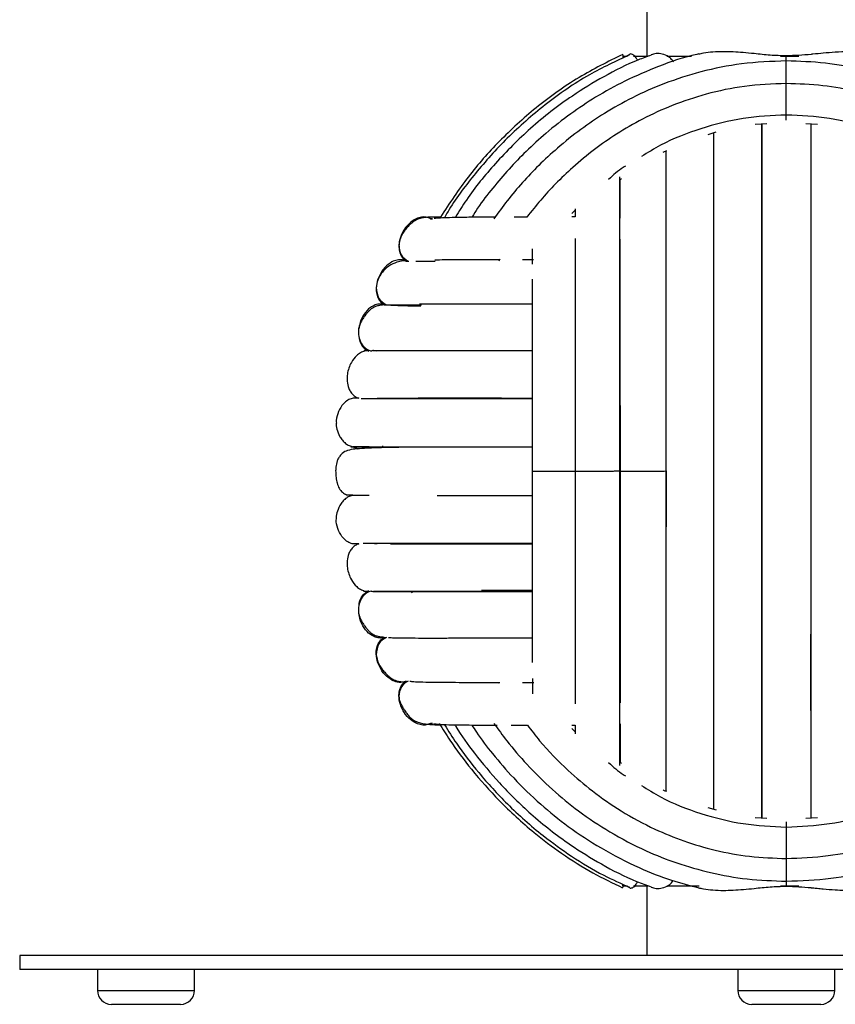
# Paper-space layout '_Frontal' of a CAD drawing. Header units: millimetres. Extents: x -233 to 167, y -56 to 638.
# Tile 1 of 7: x -143 to -26, y -56 to 86. Entities that reach past the tile are written whole.
import ezdxf

# ---------------------------------------------------------------- set-up
doc = ezdxf.new("R2010")
doc.units = ezdxf.units.MM

psp = doc.layouts.new('_Frontal')

# ---------------------------------------------------------------- linework, layer by layer
at = {"color": 7, "linetype": 'Continuous', "lineweight": 25}
for p, q in [((-53.46, 90.06), (-53.46, 80.44)), ((-55.96, 80.65), (-56.39, 80.44)), ((-33.46, 79.78), (-33.46, 80.54)), ((-56.9, 80.44), (-56.29, 80.44)), ((-55.38, 80.44), (-53.35, 80.44)), ((-50.58, 80.44), (-47.08, 80.44)), ((-34.31, 80.44), (-31.67, 80.44)), ((-37.93, 70.69), (-36.26, 70.79)), ((-30.68, 70.8), (-28.99, 70.7)), ((-44.68, 69.23), (-43.53, 69.59)), ((-51.13, 66.7), (-50.6, 66.93)), ((-57.41, 62.7), (-57.13, 62.92)), ((-63.78, 58.36), (-64.25, 57.87)), ((-84.25, 57.14), (-84.53, 57.14)), ((-84.53, 57.14), (-84.25, 57.14)), ((-63.78, 57.39), (-64.24, 57.39)), ((-88, 51.07), (-87.62, 51.07)), ((-74.56, 51.34), (-74.72, 51.06)), ((-91.14, 44.81), (-90.74, 44.81)), ((-94.01, 38.21), (-94.06, 38.16)), ((-93.98, 38.21), (-94.01, 38.21)), ((-93.61, 38.21), (-93.91, 38.21)), ((-94.8, 31.4), (-95.13, 31.4)), ((-93.3, 24.44), (-93.31, 24.22)), ((-91.41, 24.55), (-91.42, 24.37)), ((-95.96, 17.44), (-96.56, 17.55)), ((-95.13, 10.49), (-94.8, 10.49)), ((-94.8, 10.49), (-95.13, 10.49)), ((-94.06, 3.73), (-94.01, 3.68)), ((-93.91, 3.68), (-93.61, 3.68)), ((-87.27, 3.73), (-87.19, 3.47)), ((-91.14, -2.92), (-90.98, -2.92)), ((-74.74, -9.37), (-74.66, -9.51)), ((-71.33, -9.37), (-69.69, -9.37)), ((-84.53, -15.25), (-84.25, -15.25)), ((-84.25, -15.25), (-84.53, -15.25)), ((-64.24, -15.5), (-63.78, -15.5)), ((-63.78, -15.5), (-63.78, -16.75)), ((-64.25, -15.98), (-63.78, -16.48)), ((-57.13, -21), (-57.41, -20.8)), ((-43.5, -27.69), (-44.67, -27.36)), ((-36.25, -28.91), (-37.93, -28.81)), ((-29, -28.8), (-30.67, -28.9)), ((-33.46, -37.89), (-33.46, -38.65)), ((-56.96, -38.31), (-56.96, -38.56)), ((-56.9, -38.56), (-56.29, -38.56)), ((-56.4, -38.56), (-55.96, -38.77)), ((-55.38, -38.56), (-53.32, -38.56)), ((-53.46, -38.56), (-53.46, -48.56)), ((-50.58, -38.56), (-45.96, -38.56)), ((-34.31, -38.56), (-31.67, -38.56)), ((-143.46, -48.56), (-143.46, -50.56)), ((76.54, -48.56), (-143.46, -48.56)), ((76.54, -50.56), (-143.46, -50.56)), ((-132.31, -50.56), (-132.31, -53.56)), ((-118.38, -53.56), (-118.38, -50.56)), ((-40.43, -50.56), (-40.43, -53.56)), ((-26.5, -53.56), (-26.5, -50.56)), ((-132.31, -53.56), (-118.38, -53.56)), ((-40.43, -53.56), (-26.5, -53.56)), ((-120.38, -55.56), (-130.31, -55.56)), ((-28.5, -55.56), (-38.43, -55.56))]:
    psp.add_line(p, q, dxfattribs=at)
for centre, start, end in [((-130.31, -53.56), 180, 270), ((-120.38, -53.56), 270, 0), ((-38.43, -53.56), 180, 270), ((-28.5, -53.56), 270, 0)]:
    psp.add_arc(centre, 2, start, end, dxfattribs=at)
for points, knots in [([(-56.94, 80.7), (-59.06, 79.66), (-63.44, 77.5), (-69.35, 73.22), (-74.63, 68.41), (-79.28, 63.19), (-81.79, 59.34), (-83.08, 57.37)], [0, 0, 0, 0, 0.199312, 0.411904, 0.612757, 0.801872, 1, 1, 1, 1]), ([(-55.95, 80.64), (-57.9, 79.74), (-62.17, 77.76), (-68.03, 73.66), (-73.5, 68.89), (-78.04, 63.79), (-80.98, 59.95), (-82.27, 57.74), (-82.48, 57.38)], [0, 0, 0, 0, 0.179611, 0.393661, 0.59582, 0.786153, 0.964715, 1, 1, 1, 1]), ([(-52.84, 80.6), (-53.46, 80.38), (-55.81, 79.55), (-59.61, 77.6), (-64.86, 74.42), (-70.14, 70.31), (-75.18, 65.23), (-78.73, 60.92), (-80.42, 58.2), (-80.93, 57.38)], [0, 0, 0, 0, 0.053162, 0.201595, 0.344656, 0.549108, 0.741532, 0.921987, 1, 1, 1, 1]), ([(-46.01, 80.77), (-46.11, 80.75), (-48.09, 80.37), (-51.66, 79.08), (-56.52, 77.02), (-60.71, 74.69), (-64.49, 72.18), (-67.81, 69.57), (-70.74, 66.89), (-73.29, 64.27), (-75.59, 61.53), (-77.41, 59.28), (-78.27, 57.81), (-78.52, 57.39)], [0, 0, 0, 0, 0.007238, 0.147713, 0.276363, 0.39318, 0.498166, 0.608598, 0.702135, 0.788567, 0.875828, 0.963918, 1, 1, 1, 1]), ([(-56.96, 80.75), (-56.96, 80.73), (-56.95, 80.69), (-56.89, 80.35), (-56.86, 80.19)], [0, 0, 0, 0, 0.536928, 1, 1, 1, 1]), ([(-56.26, 80.44), (-56.24, 80.49), (-56.16, 80.65), (-56.05, 80.68), (-55.97, 80.69)], [0, 0, 0, 0, 0.285327, 1, 1, 1, 1]), ([(-54.81, 79.87), (-54.87, 79.99), (-55.07, 80.37), (-55.44, 80.69), (-55.78, 80.82), (-55.93, 80.72), (-55.97, 80.69)], [0, 0, 0, 0, 0.165005, 0.517355, 0.870204, 1, 1, 1, 1]), ([(-49.67, 79.65), (-49.75, 79.77), (-49.95, 80.07), (-50.5, 80.48), (-51.26, 80.79), (-52.12, 80.88), (-52.62, 80.73), (-52.86, 80.66)], [0, 0, 0, 0, 0.0960369, 0.2292792, 0.4956195, 0.7594478, 1, 1, 1, 1]), ([(-46.01, 80.77), (-45.79, 80.82), (-45.15, 80.99), (-43.97, 81.11), (-42.54, 81.17), (-41.08, 81.12), (-39.61, 81.02), (-37.85, 80.85), (-35.78, 80.61), (-34.24, 80.57), (-33.46, 80.54)], [0, 0, 0, 0, 0.060245, 0.176041, 0.302836, 0.41548, 0.527428, 0.650969, 0.825499, 1, 1, 1, 1]), ([(-33.46, 80.54), (-32.27, 80.59), (-31.06, 80.64), (-29.8, 80.77), (-29.22, 80.83), (-28.06, 80.95), (-27, 81.03), (-26.43, 81.08)], [0, 0, 0, 0, 0.499724, 0.504113, 0.536571, 0.749895, 1, 1, 1, 1]), ([(-26.43, 81.08), (-25.81, 81.11), (-24.6, 81.18), (-22.88, 81.11), (-21.66, 80.98), (-21.04, 80.8), (-20.92, 80.77)], [0, 0, 0, 0, 0.318954, 0.626944, 0.926881, 1, 1, 1, 1]), ([(-33.46, 79.78), (-35.61, 79.7), (-39.73, 79.54), (-45.59, 78.34), (-50.84, 76.66), (-55.44, 74.62), (-59.43, 72.38), (-63.02, 69.95), (-66.17, 67.43), (-68.95, 64.86), (-71.34, 62.33), (-73.5, 59.79), (-74.8, 58.01), (-75.42, 57.14)], [0, 0, 0, 0, 0.129588, 0.249865, 0.360791, 0.462345, 0.554548, 0.637427, 0.724588, 0.798413, 0.866574, 0.935384, 1, 1, 1, 1]), ([(8.48, 57.15), (7.87, 57.99), (6.4, 60.03), (3.63, 63.23), (0.21, 66.62), (-3.76, 69.87), (-8.22, 72.86), (-12.96, 75.34), (-17.82, 77.27), (-22.68, 78.65), (-27.94, 79.59), (-31.59, 79.72), (-33.46, 79.78)], [0, 0, 0, 0, 0.063073, 0.152222, 0.256166, 0.354163, 0.462496, 0.581246, 0.677161, 0.778928, 0.886552, 1, 1, 1, 1]), ([(-33.46, 76.53), (-33.46, 76.61), (-33.46, 76.96), (-33.46, 77.7), (-33.46, 78.6), (-33.46, 79.32), (-33.46, 79.75), (-33.46, 79.73), (-33.46, 79.72)], [0, 0, 0, 0, 0.0440221, 0.1836556, 0.4139843, 0.6424827, 0.870981, 1, 1, 1, 1]), ([(-33.46, 76.53), (-35.47, 76.45), (-39.34, 76.3), (-44.83, 75.13), (-49.73, 73.51), (-54.02, 71.55), (-57.73, 69.4), (-61.06, 67.07), (-63.97, 64.67), (-66.53, 62.21), (-68.73, 59.84), (-70.03, 58.2), (-70.68, 57.38)], [0, 0, 0, 0, 0.138846, 0.26771, 0.38652, 0.495277, 0.594001, 0.682718, 0.776024, 0.855068, 0.927929, 1, 1, 1, 1]), ([(3.68, 57.39), (3.11, 58.15), (1.34, 60.47), (-1.79, 63.64), (-5.72, 66.99), (-9.86, 69.86), (-14.27, 72.24), (-18.81, 74.1), (-23.35, 75.43), (-28.28, 76.35), (-31.71, 76.47), (-33.46, 76.53)], [0, 0, 0, 0, 0.0658, 0.202426, 0.307379, 0.423468, 0.550752, 0.653607, 0.762789, 0.878261, 1, 1, 1, 1]), ([(-33.46, 72.01), (-33.46, 72.2), (-33.46, 72.61), (-33.46, 73.34), (-33.46, 74.23), (-33.46, 75.18), (-33.46, 75.96), (-33.46, 76.46), (-33.46, 76.48), (-33.46, 76.48)], [0, 0, 0, 0, 0.088659, 0.189041, 0.302801, 0.49045, 0.676609, 0.862767, 1, 1, 1, 1]), ([(-33.46, 72.01), (-35.54, 71.92), (-39.7, 71.73), (-45.76, 70.17), (-50.66, 68.29), (-53.33, 66.62), (-54.23, 66.05)], [0, 0, 0, 0, 0.284444, 0.569125, 0.854174, 1, 1, 1, 1]), ([(-36.98, -28.87), (-36.98, -28.48), (-36.98, -27.32), (-36.98, -25.01), (-36.98, -21.95), (-36.98, -18.74), (-36.98, -15.46), (-36.98, -11.84), (-36.98, -7.55), (-36.98, -2.41), (-36.98, 2.83), (-36.98, 7.46), (-36.98, 11.34), (-36.98, 14.65), (-36.98, 18.34), (-36.98, 22.81), (-36.98, 28.25), (-36.98, 33.93), (-36.98, 39.63), (-36.98, 45.15), (-36.98, 50.83), (-36.98, 56.5), (-36.98, 61.98), (-36.98, 66.37), (-36.98, 69.27), (-36.98, 70.42), (-36.98, 70.75)], [0, 0, 0, 0, 0.021583, 0.064915, 0.103331, 0.146896, 0.18178, 0.213227, 0.260435, 0.307701, 0.353846, 0.396783, 0.423608, 0.44899, 0.476838, 0.512496, 0.555989, 0.607318, 0.650971, 0.699031, 0.751508, 0.808395, 0.869691, 0.935404, 0.981683, 1, 1, 1, 1]), ([(-36.97, 70.75), (-36.97, 70.69), (-36.97, 69.45), (-36.97, 66.02), (-36.97, 60.45), (-36.97, 54.26), (-36.96, 47.91), (-36.96, 41.59), (-36.96, 34.91), (-36.96, 27.99), (-36.96, 20.95), (-36.96, 13.9), (-36.96, 6.98), (-36.96, 0.29), (-36.96, -5.99), (-36.96, -10.84), (-36.96, -13.3), (-36.96, -14.03)], [0, 0, 0, 0, 0.004241, 0.091987, 0.179751, 0.26753, 0.3378, 0.408072, 0.478356, 0.548648, 0.618944, 0.68924, 0.759528, 0.829815, 0.900089, 0.970351, 1, 1, 1, 1]), ([(-36.96, 70.75), (-36.96, 70.74), (-36.96, 69.53), (-36.96, 66.14), (-36.96, 60.55), (-36.96, 54.33), (-36.96, 47.96), (-36.96, 41.62), (-36.96, 34.93), (-36.96, 28), (-36.96, 20.94), (-36.96, 13.89), (-36.96, 6.96), (-36.96, 0.27), (-36.96, -6.07), (-36.96, -12.44), (-36.96, -18.66), (-36.96, -24.25), (-36.96, -27.65), (-36.96, -28.86), (-36.96, -28.87)], [0, 0, 0, 0, 0.000485, 0.071821, 0.143155, 0.214489, 0.271566, 0.328642, 0.385722, 0.442798, 0.499873, 0.556949, 0.614021, 0.671098, 0.728177, 0.785258, 0.856589, 0.927922, 0.999259, 1, 1, 1, 1]), ([(-12.69, 66.05), (-13.6, 66.61), (-16.26, 68.29), (-21.17, 70.17), (-27.23, 71.73), (-31.39, 71.92), (-33.46, 72.01)], [0, 0, 0, 0, 0.1459532, 0.4309633, 0.7155908, 1, 1, 1, 1]), ([(-33.46, 71.28), (-33.46, 71.36), (-33.46, 71.53), (-33.46, 71.84), (-33.46, 72.01)], [0, 0, 0, 0, 0.4418572, 1, 1, 1, 1]), ([(-29.96, 70.76), (-29.96, 70.7), (-29.96, 69.45), (-29.96, 66.02), (-29.96, 60.45), (-29.96, 54.26), (-29.96, 47.91), (-29.96, 41.59), (-29.96, 34.91), (-29.96, 27.99), (-29.96, 20.95), (-29.96, 13.9), (-29.96, 6.98), (-29.96, 0.29), (-29.97, -5.98), (-29.97, -10.62), (-29.97, -12.88), (-29.97, -13.41)], [0, 0, 0, 0, 0.004585, 0.093026, 0.181486, 0.269961, 0.340787, 0.411616, 0.482458, 0.553307, 0.624159, 0.695012, 0.765857, 0.836701, 0.907532, 0.978351, 1, 1, 1, 1]), ([(-29.96, 70.76), (-29.96, 70.75), (-29.96, 69.54), (-29.96, 66.14), (-29.96, 60.55), (-29.96, 54.33), (-29.96, 47.96), (-29.96, 41.62), (-29.96, 34.93), (-29.96, 28), (-29.96, 20.94), (-29.96, 13.89), (-29.96, 6.96), (-29.96, 0.27), (-29.96, -6.07), (-29.96, -12.44), (-29.96, -18.66), (-29.96, -24.25), (-29.96, -27.64), (-29.96, -28.85), (-29.96, -28.86)], [0, 0, 0, 0, 0.000734, 0.07207, 0.143404, 0.214738, 0.271815, 0.328892, 0.385971, 0.443048, 0.500123, 0.557199, 0.614271, 0.671348, 0.728427, 0.785508, 0.85684, 0.928172, 0.999509, 1, 1, 1, 1]), ([(-29.94, 70.76), (-29.94, 70.37), (-29.94, 69.21), (-29.94, 66.9), (-29.94, 63.84), (-29.94, 60.63), (-29.94, 57.35), (-29.94, 53.73), (-29.94, 49.44), (-29.94, 44.31), (-29.95, 39.06), (-29.95, 34.43), (-29.95, 30.55), (-29.95, 27.25), (-29.95, 23.55), (-29.95, 19.08), (-29.95, 13.64), (-29.95, 7.96), (-29.95, 2.26), (-29.95, -3.25), (-29.95, -8.94), (-29.95, -14.61), (-29.95, -20.08), (-29.95, -24.48), (-29.95, -27.38), (-29.95, -28.53), (-29.95, -28.86)], [0, 0, 0, 0, 0.021554, 0.064882, 0.103297, 0.146864, 0.181748, 0.213193, 0.260404, 0.307674, 0.353814, 0.396751, 0.423578, 0.448961, 0.476809, 0.512466, 0.55596, 0.607286, 0.65094, 0.699004, 0.751475, 0.808363, 0.869659, 0.935372, 0.981654, 1, 1, 1, 1]), ([(-43.92, 69.47), (-43.92, 69.01), (-43.92, 67.47), (-43.92, 64.1), (-43.92, 59.42), (-43.92, 54.08), (-43.92, 48.19), (-43.91, 41.83), (-43.91, 35.09), (-43.91, 28.08), (-43.91, 20.95), (-43.91, 13.81), (-43.91, 6.81), (-43.91, 0.07), (-43.91, -6.3), (-43.91, -12.19), (-43.91, -17.53), (-43.91, -22.21), (-43.91, -25.58), (-43.91, -27.12), (-43.91, -27.58)], [0, 0, 0, 0, 0.024896, 0.084335, 0.143757, 0.203162, 0.262558, 0.321933, 0.381295, 0.440649, 0.499997, 0.559346, 0.618697, 0.678062, 0.737437, 0.796828, 0.856236, 0.915655, 0.975097, 1, 1, 1, 1]), ([(-43.9, 69.47), (-43.9, 69.23), (-43.9, 67.94), (-43.9, 64.98), (-43.9, 60.75), (-43.9, 56.26), (-43.9, 51.68), (-43.9, 47.11), (-43.9, 42.23), (-43.9, 37.16), (-43.9, 32.02), (-43.9, 26.6), (-43.9, 20.8), (-43.9, 14.57), (-43.9, 8.71), (-43.9, 3.2), (-43.9, -2.01), (-43.9, -6.17), (-43.9, -9.57), (-43.9, -12.49), (-43.89, -15.81), (-43.89, -19.44), (-43.89, -23.18), (-43.89, -25.99), (-43.89, -27.29), (-43.89, -27.58)], [0, 0, 0, 0, 0.013348, 0.071826, 0.126943, 0.178699, 0.227097, 0.272139, 0.313812, 0.364134, 0.408483, 0.447242, 0.501959, 0.554163, 0.603849, 0.651356, 0.698518, 0.745609, 0.770064, 0.800177, 0.83661, 0.879357, 0.928421, 0.983805, 1, 1, 1, 1]), ([(-50.73, 66.87), (-50.73, 66.41), (-50.73, 64.81), (-50.73, 61.46), (-50.73, 57.06), (-50.73, 52.46), (-50.73, 47.84), (-50.73, 42.87), (-50.73, 37.66), (-50.73, 32.36), (-50.73, 26.76), (-50.73, 20.75), (-50.73, 14.3), (-50.73, 8.25), (-50.73, 2.58), (-50.73, -2.75), (-50.73, -6.97), (-50.73, -10.39), (-50.73, -13.33), (-50.73, -16.64), (-50.73, -20.18), (-50.73, -23.07), (-50.73, -24.53), (-50.73, -24.99)], [0, 0, 0, 0, 0.025297, 0.086523, 0.144, 0.197734, 0.247724, 0.293969, 0.349796, 0.398974, 0.441958, 0.502659, 0.560552, 0.615647, 0.668323, 0.720608, 0.772797, 0.799939, 0.833373, 0.873803, 0.921227, 0.975645, 1, 1, 1, 1]), ([(-56.55, 64.66), (-56.66, 64.6), (-57.54, 64.09), (-58.29, 63.39), (-58.96, 62.78)], [0, 0, 0, 0, 0.115183, 1, 1, 1, 1]), ([(-57.41, 63.13), (-57.41, 62.77), (-57.41, 61.72), (-57.41, 59.67), (-57.41, 56.77), (-57.41, 53.11), (-57.41, 48.59), (-57.41, 43.11), (-57.41, 37.43), (-57.41, 31.83), (-57.41, 26.52), (-57.41, 22.84), (-57.41, 20.94)], [0, 0, 0, 0, 0.0383063, 0.1104542, 0.1963527, 0.2959898, 0.4093501, 0.5364267, 0.6771952, 0.7787093, 0.8863001, 1, 1, 1, 1]), ([(-57.33, 62.77), (-57.33, 61.53), (-57.33, 59.88), (-57.33, 57.75), (-57.33, 57.23)], [0, 0, 0, 0, 0.754978, 1, 1, 1, 1]), ([(-63.78, 58.55), (-63.78, 58.2), (-63.78, 57.83), (-63.78, 57.41), (-63.78, 57.39)], [0, 0, 0, 0, 0.949671, 1, 1, 1, 1]), ([(-84.53, 57.14), (-84.72, 57.23), (-85.13, 57.41), (-85.85, 57.39), (-86.75, 57.11), (-87.69, 56.42), (-88.49, 55.37), (-88.99, 54.15), (-89.1, 53), (-88.89, 52.08), (-88.53, 51.45), (-88.17, 51.19), (-88, 51.07)], [0, 0, 0, 0, 0.065517, 0.139697, 0.223764, 0.362433, 0.5, 0.637567, 0.776236, 0.860303, 0.934483, 1, 1, 1, 1]), ([(-83.08, 57.37), (-83.15, 57.37), (-83.57, 57.37), (-84.18, 57.36), (-84.88, 57.35), (-85.49, 57.31), (-86, 57.21), (-86.43, 57.04), (-86.68, 56.91), (-86.92, 56.75), (-87.17, 56.55), (-87.42, 56.34), (-87.73, 56.04), (-88.12, 55.6), (-88.53, 55.02), (-88.91, 54.27), (-88.99, 53.72), (-89.04, 53.42)], [0, 0, 0, 0, 0.033947, 0.188118, 0.33228, 0.46185, 0.54915, 0.582079, 0.59526, 0.607284, 0.633146, 0.650188, 0.670999, 0.724961, 0.79646, 0.888184, 1, 1, 1, 1]), ([(-75.16, 57.37), (-75.71, 57.37), (-77.25, 57.36), (-79.2, 57.34), (-81.1, 57.31), (-82.54, 57.26), (-83.57, 57.22), (-83.88, 57.18), (-84, 57.17)], [0, 0, 0, 0, 0.116572, 0.326991, 0.497686, 0.679222, 0.871495, 1, 1, 1, 1]), ([(-70.68, 57.38), (-70.96, 57.38), (-71.62, 57.38), (-72.2, 57.38), (-72.53, 57.38)], [0, 0, 0, 0, 0.421707, 1, 1, 1, 1]), ([(-63.78, 54.31), (-63.78, 53.33), (-63.78, 51.07), (-63.78, 46.97), (-63.78, 41.83), (-63.78, 36.49), (-63.78, 31.21), (-63.78, 26.21), (-63.78, 22.73), (-63.78, 20.94)], [0, 0, 0, 0, 0.109907, 0.253263, 0.41393, 0.59192, 0.720235, 0.85627, 1, 1, 1, 1]), ([(-57.33, 54.2), (-57.33, 54.05), (-57.33, 52.24), (-57.33, 48.14), (-57.33, 41.94), (-57.33, 35.21), (-57.32, 28.17), (-57.32, 23.35), (-57.32, 20.95)], [0, 0, 0, 0, 0.017333, 0.21351, 0.40989, 0.606472, 0.803193, 1, 1, 1, 1]), ([(-89.04, 53.42), (-89, 52.89), (-88.92, 51.85), (-88.1, 51.32), (-87.7, 51.07)], [0, 0, 0, 0, 0.514214, 1, 1, 1, 1]), ([(-69.91, 52.82), (-69.91, 52.6), (-69.91, 51.92), (-69.91, 51.14), (-69.91, 50.61)], [0, 0, 0, 0, 0.325814, 1, 1, 1, 1]), ([(-88, 51.07), (-88.2, 51.14), (-88.62, 51.3), (-89.34, 51.24), (-90.22, 50.91), (-91.12, 50.17), (-91.86, 49.08), (-92.29, 47.83), (-92.34, 46.67), (-92.08, 45.77), (-91.69, 45.16), (-91.31, 44.92), (-91.14, 44.81)], [0, 0, 0, 0, 0.065517, 0.139697, 0.223764, 0.362433, 0.5, 0.637567, 0.776236, 0.860303, 0.934483, 1, 1, 1, 1]), ([(-88.17, 51.12), (-88.26, 51.11), (-88.68, 51.08), (-89.36, 50.93), (-90.61, 50.37), (-91.56, 49.39), (-92.13, 48.34), (-92.24, 47.65), (-92.29, 47.29)], [0, 0, 0, 0, 0.054325, 0.248467, 0.465165, 0.714663, 0.851933, 1, 1, 1, 1]), ([(-86.63, 51.07), (-86.43, 51.07), (-85.84, 51.07), (-84.65, 51.07), (-83.86, 51.07)], [0, 0, 0, 0, 0.341245, 1, 1, 1, 1]), ([(-74.61, 51.26), (-75.42, 51.26), (-77.3, 51.25), (-79.95, 51.24), (-82.27, 51.23), (-83.44, 51.21), (-83.91, 51.2)], [0, 0, 0, 0, 0.2143454, 0.4929847, 0.8007798, 1, 1, 1, 1]), ([(-69.74, 51.26), (-69.93, 51.26), (-70.49, 51.26), (-70.97, 51.26), (-71.3, 51.26)], [0, 0, 0, 0, 0.33955, 1, 1, 1, 1]), ([(-69.91, 48.49), (-69.91, 47.39), (-69.91, 44.86), (-69.91, 40.29), (-69.91, 35.36), (-69.91, 30.47), (-69.91, 25.83), (-69.91, 22.6), (-69.91, 20.94)], [0, 0, 0, 0, 0.142415, 0.32696, 0.53136, 0.678737, 0.834942, 1, 1, 1, 1]), ([(-43.91, 48.94), (-43.91, 48.68), (-43.91, 46.46), (-43.91, 41.83), (-43.91, 35.12), (-43.91, 28.09), (-43.91, 23.33), (-43.91, 20.94)], [0, 0, 0, 0, 0.032874, 0.274542, 0.516313, 0.758131, 1, 1, 1, 1]), ([(-92.29, 47.29), (-92.24, 46.71), (-92.14, 45.59), (-91.26, 45.06), (-90.82, 44.81)], [0, 0, 0, 0, 0.514645, 1, 1, 1, 1]), ([(-91, 44.77), (-91.07, 44.77), (-91.4, 44.76), (-91.88, 44.69), (-92.43, 44.55), (-92.85, 44.33), (-93.08, 44.16), (-93.28, 43.99), (-93.49, 43.75), (-93.69, 43.51), (-93.92, 43.22), (-94.2, 42.84), (-94.48, 42.38), (-94.72, 41.88), (-94.79, 41.53), (-94.83, 41.34)], [0, 0, 0, 0, 0.052836, 0.255822, 0.395123, 0.447861, 0.468204, 0.485592, 0.517665, 0.53678, 0.560855, 0.627595, 0.721981, 0.845635, 1, 1, 1, 1]), ([(-91.14, 44.81), (-91.34, 44.85), (-91.77, 44.95), (-92.48, 44.79), (-93.31, 44.34), (-94.08, 43.48), (-94.64, 42.4), (-94.75, 41.65), (-94.79, 41.33)], [0, 0, 0, 0, 0.1088856, 0.2321698, 0.3718835, 0.6023443, 0.8309737, 1, 1, 1, 1]), ([(-91.14, 44.81), (-91.03, 44.81), (-90.83, 44.81), (-89.09, 44.8), (-87.39, 44.8), (-85.99, 44.8), (-85.8, 44.8)], [0, 0, 0, 0, 0.316096, 0.63228, 0.948624, 1, 1, 1, 1]), ([(-90.77, 44.8), (-90.38, 44.77), (-89.98, 44.75), (-89.19, 44.69), (-87.97, 44.66), (-86.53, 44.64), (-85.88, 44.63)], [0, 0, 0, 0, 0.352206, 0.364632, 0.714367, 1, 1, 1, 1]), ([(-69.91, 44.89), (-70.75, 44.89), (-73.1, 44.89), (-76.31, 44.9), (-79.66, 44.9), (-82.59, 44.9), (-84.82, 44.89), (-85.82, 44.88), (-86.09, 44.88)], [0, 0, 0, 0, 0.122862, 0.34285, 0.515333, 0.708278, 0.921513, 1, 1, 1, 1]), ([(-94.83, 41.34), (-94.84, 40.98), (-94.87, 40.25), (-94.51, 39.25), (-93.88, 38.49), (-93.31, 38.27), (-93.03, 38.16)], [0, 0, 0, 0, 0.263165, 0.520498, 0.765956, 1, 1, 1, 1]), ([(-94.75, 40.11), (-94.74, 39.97), (-94.71, 39.56), (-94.41, 38.99), (-93.95, 38.43), (-93.54, 38.25), (-93.35, 38.16)], [0, 0, 0, 0, 0.163078, 0.477503, 0.754953, 1, 1, 1, 1]), ([(-93.98, 38.16), (-94.18, 38.09), (-94.6, 37.94), (-95.28, 37.41), (-96.03, 36.42), (-96.44, 35.18), (-96.5, 33.99), (-96.39, 33.19), (-96.12, 32.5), (-95.79, 32.01), (-95.35, 31.6), (-94.98, 31.46), (-94.8, 31.4)], [0, 0, 0, 0, 0.076227, 0.154189, 0.301729, 0.512003, 0.602245, 0.723597, 0.792284, 0.862585, 0.932108, 1, 1, 1, 1]), ([(-93.35, 38.16), (-93.56, 38.21), (-93.78, 38.27), (-94, 38.21), (-94.01, 38.21)], [0, 0, 0, 0, 0.9289082, 1, 1, 1, 1]), ([(-92.2, 38.16), (-92.43, 38.19), (-92.88, 38.25), (-92.98, 38.19), (-93.03, 38.16)], [0, 0, 0, 0, 0.502586, 1, 1, 1, 1]), ([(-69.91, 38.21), (-70.97, 38.21), (-73.52, 38.21), (-76.91, 38.21), (-80.23, 38.21), (-83.2, 38.21), (-86.1, 38.21), (-88.8, 38.21), (-91.19, 38.21), (-92.25, 38.21), (-92.81, 38.2)], [0, 0, 0, 0, 0.095629, 0.228031, 0.329776, 0.442282, 0.56555, 0.699588, 0.844406, 1, 1, 1, 1]), ([(-91.27, 38.21), (-91.75, 38.21), (-92.34, 38.21), (-92.64, 38.21), (-92.69, 38.21)], [0, 0, 0, 0, 0.826524, 1, 1, 1, 1]), ([(-95.13, 31.4), (-95.34, 31.4), (-95.78, 31.41), (-96.44, 31.11), (-97.17, 30.5), (-97.74, 29.5), (-98.05, 28.52), (-98.03, 27.95), (-98.02, 27.82)], [0, 0, 0, 0, 0.120903, 0.257794, 0.412927, 0.668823, 0.922686, 1, 1, 1, 1]), ([(-94.46, 31.35), (-94.44, 31.35), (-94.41, 31.35), (-93.94, 31.35), (-93.87, 31.35)], [0, 0, 0, 0, 0.856185, 1, 1, 1, 1]), ([(-94.18, 31.36), (-94.01, 31.35), (-93.5, 31.31), (-92.7, 31.36), (-92.15, 31.4)], [0, 0, 0, 0, 0.327293, 1, 1, 1, 1]), ([(-93.36, 31.35), (-93.25, 31.35), (-93.1, 31.35), (-92.77, 31.35), (-92.67, 31.35)], [0, 0, 0, 0, 0.707361, 1, 1, 1, 1]), ([(-93.12, 31.35), (-92.64, 31.35), (-91.71, 31.35), (-89.67, 31.35), (-87.01, 31.35), (-83.66, 31.35), (-79.7, 31.35), (-75.86, 31.35), (-72.64, 31.35), (-70.65, 31.35), (-69.91, 31.35)], [0, 0, 0, 0, 0.137495, 0.26662, 0.387352, 0.552642, 0.699043, 0.826529, 0.935078, 1, 1, 1, 1]), ([(-92.18, 31.39), (-91.51, 31.39), (-89.96, 31.39), (-87.75, 31.39), (-86.09, 31.39), (-86, 31.39)], [0, 0, 0, 0, 0.418875, 0.968475, 1, 1, 1, 1]), ([(-69.91, 31.37), (-70.84, 31.37), (-72.9, 31.37), (-76.12, 31.38), (-79.46, 31.39), (-82.75, 31.39), (-85.04, 31.4), (-86.11, 31.4), (-86.28, 31.4)], [0, 0, 0, 0, 0.145141, 0.320252, 0.53017, 0.73164, 0.957118, 1, 1, 1, 1]), ([(-83.81, 31.4), (-83.07, 31.4), (-80.8, 31.4), (-76.09, 31.4), (-72.14, 31.4), (-69.91, 31.4), (-69.91, 31.4)], [0, 0, 0, 0, 0.1957, 0.597494, 0.999079, 1, 1, 1, 1]), ([(-98.06, 27.82), (-98.05, 27.56), (-98.03, 27.1), (-97.69, 26.13), (-97.19, 25.38), (-96.75, 24.92), (-96.29, 24.63), (-95.91, 24.49), (-95.73, 24.46), (-95.63, 24.44)], [0, 0, 0, 0, 0.357285, 0.636615, 0.749843, 0.846241, 0.927841, 0.964696, 1, 1, 1, 1]), ([(-69.91, 24.39), (-70.79, 24.39), (-73.86, 24.39), (-78.14, 24.39), (-82.86, 24.39), (-86.45, 24.37), (-89.47, 24.34), (-91.93, 24.29), (-93.92, 24.2), (-95.34, 24.12), (-96.29, 23.96), (-97, 23.66), (-97.46, 23.2), (-97.66, 22.9), (-97.79, 22.66), (-97.97, 22.21), (-98.11, 21.56), (-98.13, 20.89), (-98.11, 20.39), (-98.05, 19.82), (-97.91, 19.12), (-97.6, 18.39), (-97.14, 17.81), (-96.76, 17.64), (-96.56, 17.55)], [0, 0, 0, 0, 0.051393, 0.179736, 0.279441, 0.388253, 0.467561, 0.552367, 0.642774, 0.714254, 0.775656, 0.817933, 0.832583, 0.838592, 0.843945, 0.848898, 0.864249, 0.875805, 0.882251, 0.889708, 0.908469, 0.932998, 0.963474, 1, 1, 1, 1]), ([(-95.96, 24.44), (-95.75, 24.43), (-95.39, 24.4), (-95.09, 24.2), (-94.96, 24.12)], [0, 0, 0, 0, 0.581519, 1, 1, 1, 1]), ([(-93.3, 24.44), (-93.42, 24.44), (-94.5, 24.44), (-95.34, 24.44), (-95.56, 24.44), (-95.63, 24.44)], [0, 0, 0, 0, 0.081255, 0.726636, 1, 1, 1, 1]), ([(-95.53, 24.44), (-95.49, 24.44), (-95.29, 24.44), (-93.75, 24.44), (-91.34, 24.44), (-89.04, 24.44), (-88.09, 24.44)], [0, 0, 0, 0, 0.084482, 0.422687, 0.760872, 1, 1, 1, 1]), ([(-88.09, 24.44), (-87.73, 24.44), (-86.11, 24.44), (-82.31, 24.44), (-76.76, 24.44), (-72.54, 24.44), (-70.09, 24.44), (-69.91, 24.44)], [0, 0, 0, 0, 0.086761, 0.383114, 0.679387, 0.97562, 1, 1, 1, 1]), ([(-69.91, 20.94), (-69.91, 18.82), (-69.91, 14.78), (-69.91, 9.15), (-69.91, 4.3), (-69.91, 0.22), (-69.91, -3.13), (-69.91, -5.31), (-69.91, -6.34), (-69.91, -6.53)], [0, 0, 0, 0, 0.2116097, 0.403597, 0.5759442, 0.7286577, 0.8616864, 0.9749997, 1, 1, 1, 1]), ([(-69.88, 20.94), (-69.88, 20.94), (-69.9, 20.94), (-69.61, 20.94), (-68.95, 20.94), (-67.89, 20.94), (-66.67, 20.94), (-65.52, 20.94), (-64.6, 20.94), (-63.97, 20.94), (-63.71, 20.94), (-63.59, 20.94)], [0, 0, 0, 0, 0.041331, 0.135009, 0.289534, 0.44283, 0.596127, 0.750651, 0.84433, 0.926992, 1, 1, 1, 1]), ([(-63.78, 20.94), (-63.78, 18.66), (-63.78, 14.31), (-63.78, 8.24), (-63.78, 2.99), (-63.78, -1.43), (-63.78, -5.09), (-63.78, -8.03), (-63.78, -10.43), (-63.78, -11.81), (-63.78, -12.46)], [0, 0, 0, 0, 0.183381, 0.349774, 0.499164, 0.631527, 0.746868, 0.845151, 0.926354, 1, 1, 1, 1]), ([(-63.75, 20.94), (-63.75, 20.94), (-63.75, 20.94), (-63.41, 20.94), (-62.7, 20.94), (-61.6, 20.94), (-60.35, 20.94), (-59.19, 20.94), (-58.29, 20.95), (-57.68, 20.95), (-57.44, 20.95), (-57.32, 20.95)], [0, 0, 0, 0, 0.049375, 0.142267, 0.295495, 0.447506, 0.599516, 0.752744, 0.845636, 0.927605, 1, 1, 1, 1]), ([(-57.41, 20.94), (-57.41, 18.53), (-57.41, 13.91), (-57.41, 7.47), (-57.41, 1.9), (-57.41, -2.81), (-57.41, -6.7), (-57.41, -9.84), (-57.41, -12.42), (-57.41, -14.8), (-57.41, -17.29), (-57.41, -19.55), (-57.41, -20.83), (-57.41, -21.31)], [0, 0, 0, 0, 0.144822, 0.276217, 0.394187, 0.498747, 0.589848, 0.667501, 0.731703, 0.790968, 0.863254, 0.949146, 1, 1, 1, 1]), ([(-57.4, 20.94), (-57.37, 20.94), (-57.31, 20.94), (-56.84, 20.94), (-56, 20.94), (-54.81, 20.94), (-53.52, 20.94), (-52.36, 20.94), (-51.5, 20.94), (-50.95, 20.95), (-50.77, 20.95), (-50.68, 20.95)], [0, 0, 0, 0, 0.067416, 0.158545, 0.308865, 0.457991, 0.607116, 0.757436, 0.848565, 0.928978, 1, 1, 1, 1]), ([(-57.32, 20.95), (-57.32, 18.54), (-57.32, 13.72), (-57.32, 6.68), (-57.32, -0.05), (-57.32, -6.25), (-57.32, -10.35), (-57.32, -12.16), (-57.32, -12.31)], [0, 0, 0, 0, 0.196809, 0.393555, 0.590146, 0.786538, 0.982711, 1, 1, 1, 1]), ([(-50.68, 20.95), (-50.68, 20.94), (-50.68, 18.85), (-50.68, 16.75), (-50.68, 14.66)], [0, 0, 0, 0, 0.0000543, 1, 1, 1, 1]), ([(-50.68, 20.95), (-50.68, 18.63), (-50.68, 15.94), (-50.68, 13.32), (-50.68, 12.95)], [0, 0, 0, 0, 0.8582543, 1, 1, 1, 1]), ([(-95.63, 17.45), (-95.73, 17.43), (-95.91, 17.4), (-96.29, 17.26), (-96.75, 16.97), (-97.19, 16.51), (-97.69, 15.76), (-98.03, 14.79), (-98.05, 14.33), (-98.06, 14.07)], [0, 0, 0, 0, 0.035304, 0.072159, 0.153759, 0.250157, 0.363385, 0.642715, 1, 1, 1, 1]), ([(-96.56, 17.55), (-96.51, 17.54), (-96.45, 17.54), (-95.76, 17.53), (-95.64, 17.53)], [0, 0, 0, 0, 0.821921, 1, 1, 1, 1]), ([(-93.31, 17.44), (-93.42, 17.44), (-94.5, 17.44), (-95.34, 17.44), (-95.56, 17.44), (-95.63, 17.44)], [0, 0, 0, 0, 0.079965, 0.726252, 1, 1, 1, 1]), ([(-83.57, 17.44), (-83.14, 17.44), (-81.16, 17.44), (-76.76, 17.44), (-72.58, 17.44), (-70.11, 17.44), (-69.91, 17.44)], [0, 0, 0, 0, 0.1161643, 0.5388488, 0.9615276, 1, 1, 1, 1]), ([(-95.13, 10.49), (-95.34, 10.49), (-95.78, 10.48), (-96.44, 10.78), (-97.17, 11.39), (-97.74, 12.39), (-98.05, 13.37), (-98.03, 13.94), (-98.02, 14.07)], [0, 0, 0, 0, 0.120902, 0.257791, 0.412924, 0.668817, 0.922678, 1, 1, 1, 1]), ([(-94.8, 10.49), (-94.98, 10.43), (-95.35, 10.29), (-95.79, 9.88), (-96.12, 9.39), (-96.39, 8.7), (-96.5, 7.9), (-96.44, 6.71), (-96.03, 5.47), (-95.28, 4.47), (-94.6, 3.95), (-94.18, 3.8), (-93.98, 3.73)], [0, 0, 0, 0, 0.067892, 0.137415, 0.207716, 0.276403, 0.397755, 0.487997, 0.698271, 0.845811, 0.923773, 1, 1, 1, 1]), ([(-92.17, 10.49), (-92.71, 10.53), (-93.51, 10.58), (-94.01, 10.54), (-94.18, 10.53)], [0, 0, 0, 0, 0.670389, 1, 1, 1, 1]), ([(-93.87, 10.54), (-93.93, 10.54), (-94.08, 10.54), (-94.1, 10.54), (-94.11, 10.54)], [0, 0, 0, 0, 0.414327, 1, 1, 1, 1]), ([(-69.91, 10.54), (-70.54, 10.54), (-72.83, 10.54), (-76.42, 10.54), (-80.76, 10.54), (-84.75, 10.54), (-88.28, 10.54), (-91.24, 10.54), (-92.48, 10.54), (-93.12, 10.54)], [0, 0, 0, 0, 0.054333, 0.194346, 0.34141, 0.495507, 0.656639, 0.824809, 1, 1, 1, 1]), ([(-90.25, 10.49), (-89.54, 10.49), (-88.2, 10.5), (-85.86, 10.51), (-83.24, 10.51), (-80.27, 10.51), (-76.86, 10.51), (-73.44, 10.51), (-71.04, 10.51), (-69.91, 10.51)], [0, 0, 0, 0, 0.153024, 0.29308, 0.416974, 0.574285, 0.722156, 0.868243, 1, 1, 1, 1]), ([(-88.88, 10.49), (-88.03, 10.49), (-85.97, 10.49), (-81.65, 10.49), (-76.13, 10.49), (-72.14, 10.49), (-69.91, 10.49), (-69.91, 10.49)], [0, 0, 0, 0, 0.1887537, 0.4590753, 0.7292759, 0.9993361, 1, 1, 1, 1]), ([(-93.03, 3.73), (-93.31, 3.62), (-93.88, 3.4), (-94.51, 2.64), (-94.87, 1.64), (-94.84, 0.91), (-94.83, 0.55)], [0, 0, 0, 0, 0.2340445, 0.4795027, 0.7368354, 1, 1, 1, 1]), ([(-94.75, 1.78), (-94.74, 1.92), (-94.71, 2.33), (-94.41, 2.9), (-93.95, 3.46), (-93.54, 3.64), (-93.35, 3.73)], [0, 0, 0, 0, 0.163063, 0.477493, 0.754949, 1, 1, 1, 1]), ([(-93.35, 3.73), (-93.56, 3.68), (-93.78, 3.62), (-94, 3.68), (-94.01, 3.68)], [0, 0, 0, 0, 0.928907, 1, 1, 1, 1]), ([(-93.03, 3.73), (-92.98, 3.7), (-92.88, 3.64), (-92.43, 3.7), (-92.2, 3.73)], [0, 0, 0, 0, 0.497414, 1, 1, 1, 1]), ([(-92.81, 3.68), (-92.25, 3.68), (-91.19, 3.68), (-88.8, 3.68), (-86.1, 3.68), (-83.2, 3.68), (-80.23, 3.68), (-77.15, 3.68), (-74.04, 3.68), (-71.59, 3.68), (-70.22, 3.68), (-69.91, 3.68)], [0, 0, 0, 0, 0.155589, 0.300402, 0.434435, 0.557699, 0.670201, 0.771942, 0.879812, 0.972183, 1, 1, 1, 1]), ([(-92.69, 3.73), (-92.22, 3.73), (-91.26, 3.73), (-89, 3.73), (-86.98, 3.73), (-86.24, 3.73)], [0, 0, 0, 0, 0.375067, 0.772363, 1, 1, 1, 1]), ([(-92.69, 3.68), (-92.64, 3.68), (-92.32, 3.68), (-91.71, 3.68), (-91.21, 3.68)], [0, 0, 0, 0, 0.1659356, 1, 1, 1, 1]), ([(-86.24, 3.73), (-85.73, 3.73), (-84.03, 3.73), (-80.17, 3.73), (-75.24, 3.73), (-71.56, 3.73), (-69.91, 3.73)], [0, 0, 0, 0, 0.131736, 0.440235, 0.748541, 1, 1, 1, 1]), ([(-69.91, 3.82), (-70.32, 3.82), (-72.93, 3.82), (-75.41, 3.82), (-77.18, 3.82), (-77.22, 3.82)], [0, 0, 0, 0, 0.157253, 0.983258, 1, 1, 1, 1]), ([(-94.83, 0.55), (-94.79, 0.36), (-94.72, 0.01), (-94.48, -0.49), (-94.2, -0.95), (-93.92, -1.33), (-93.69, -1.62), (-93.49, -1.86), (-93.28, -2.1), (-93.08, -2.27), (-92.85, -2.44), (-92.48, -2.64), (-92, -2.78), (-91.61, -2.84), (-91.36, -2.86), (-91.31, -2.86)], [0, 0, 0, 0, 0.167687, 0.302013, 0.404545, 0.477045, 0.503198, 0.523962, 0.558803, 0.577693, 0.599791, 0.657079, 0.781138, 0.954703, 1, 1, 1, 1]), ([(-91.14, -2.92), (-91.34, -2.96), (-91.77, -3.06), (-92.48, -2.9), (-93.31, -2.45), (-94.08, -1.59), (-94.64, -0.51), (-94.75, 0.24), (-94.79, 0.56)], [0, 0, 0, 0, 0.108884, 0.2321664, 0.3718779, 0.6023353, 0.8309612, 1, 1, 1, 1]), ([(-88, -9.18), (-88.2, -9.25), (-88.62, -9.41), (-89.34, -9.35), (-90.22, -9.02), (-91.12, -8.28), (-91.86, -7.19), (-92.29, -5.94), (-92.34, -4.78), (-92.08, -3.88), (-91.69, -3.27), (-91.31, -3.03), (-91.14, -2.92)], [0, 0, 0, 0, 0.065517, 0.139697, 0.223764, 0.362433, 0.5, 0.637567, 0.776236, 0.860303, 0.934483, 1, 1, 1, 1]), ([(-90.82, -2.92), (-91.26, -3.17), (-92.14, -3.7), (-92.24, -4.82), (-92.29, -5.4)], [0, 0, 0, 0, 0.485356, 1, 1, 1, 1]), ([(-90.53, -2.93), (-90.37, -2.94), (-89.99, -2.97), (-88.66, -2.99), (-86.84, -3.01), (-84.76, -3.01), (-82.58, -3.01), (-80.12, -3), (-77.33, -3), (-74.12, -3), (-71.65, -3), (-70.19, -3), (-69.91, -3)], [0, 0, 0, 0, 0.094752, 0.228771, 0.351629, 0.463179, 0.563262, 0.651804, 0.764254, 0.870053, 0.974572, 1, 1, 1, 1]), ([(-92.29, -5.4), (-92.25, -5.68), (-92.18, -6.2), (-91.83, -6.93), (-91.45, -7.49), (-91.09, -7.93), (-90.79, -8.23), (-90.56, -8.45), (-90.32, -8.67), (-90.09, -8.82), (-89.85, -8.97), (-89.33, -9.19), (-88.8, -9.27), (-88.38, -9.29), (-88.16, -9.3)], [0, 0, 0, 0, 0.162028, 0.293581, 0.395076, 0.469812, 0.497788, 0.520195, 0.554626, 0.571625, 0.590828, 0.639696, 0.814743, 1, 1, 1, 1]), ([(-84.53, -15.25), (-84.72, -15.34), (-85.13, -15.52), (-85.85, -15.5), (-86.75, -15.22), (-87.69, -14.53), (-88.49, -13.48), (-88.99, -12.26), (-89.1, -11.11), (-88.89, -10.19), (-88.53, -9.56), (-88.17, -9.3), (-88, -9.18)], [0, 0, 0, 0, 0.065517, 0.139697, 0.223764, 0.362433, 0.5, 0.637567, 0.776236, 0.860303, 0.934483, 1, 1, 1, 1]), ([(-87.7, -9.18), (-88.09, -9.42), (-88.88, -9.92), (-88.99, -10.91), (-89.05, -11.42)], [0, 0, 0, 0, 0.486798, 1, 1, 1, 1]), ([(-87.47, -9.2), (-87.32, -9.23), (-86.96, -9.27), (-85.71, -9.32), (-84, -9.35), (-82.04, -9.36), (-79.98, -9.37), (-77.63, -9.37), (-75.84, -9.37), (-74.67, -9.37), (-74.56, -9.37)], [0, 0, 0, 0, 0.1271468, 0.2986899, 0.4560624, 0.5990363, 0.7274051, 0.8409672, 0.9852051, 1, 1, 1, 1]), ([(-69.9, -8.84), (-69.9, -9.21), (-69.9, -9.99), (-69.9, -10.68), (-69.9, -11.04)], [0, 0, 0, 0, 0.474934, 1, 1, 1, 1]), ([(-89.05, -11.42), (-89.03, -11.59), (-88.99, -11.9), (-88.79, -12.44), (-88.52, -12.96), (-88.24, -13.39), (-87.99, -13.73), (-87.75, -14.04), (-87.48, -14.36), (-87.19, -14.62), (-86.86, -14.85), (-86.35, -15.11), (-85.81, -15.24), (-85.03, -15.37), (-84.12, -15.45), (-83.4, -15.46), (-82.98, -15.47)], [0, 0, 0, 0, 0.102706, 0.187529, 0.254868, 0.305662, 0.326072, 0.344397, 0.37858, 0.396219, 0.416548, 0.469986, 0.586147, 0.711606, 0.836157, 1, 1, 1, 1]), ([(-84.07, -15.28), (-83.91, -15.31), (-83.57, -15.37), (-82.38, -15.43), (-80.53, -15.48), (-78.13, -15.49), (-75.94, -15.5), (-74.96, -15.5)], [0, 0, 0, 0, 0.162031, 0.364207, 0.549842, 0.796423, 1, 1, 1, 1]), ([(-83.26, -15.25), (-82.76, -16.06), (-81.35, -18.35), (-78.52, -22.09), (-74.55, -26.59), (-70.18, -30.59), (-65.64, -34), (-61.41, -36.7), (-58.38, -38.15), (-56.95, -38.83)], [0, 0, 0, 0, 0.079308, 0.224878, 0.392141, 0.581163, 0.719338, 0.867237, 1, 1, 1, 1]), ([(-82.5, -15.48), (-81.94, -16.37), (-80.44, -18.74), (-77.48, -22.57), (-73.38, -27.07), (-68.88, -31.06), (-64.21, -34.42), (-60.08, -36.93), (-57.2, -38.22), (-55.96, -38.78)], [0, 0, 0, 0, 0.087372, 0.234993, 0.404601, 0.59629, 0.736428, 0.886423, 1, 1, 1, 1]), ([(-81.01, -15.5), (-80.97, -15.56), (-80.12, -16.97), (-78.05, -19.79), (-74.53, -24.06), (-69.98, -28.51), (-65.04, -32.39), (-59.92, -35.54), (-56.02, -37.57), (-53.54, -38.45), (-52.83, -38.71)], [0, 0, 0, 0, 0.006157, 0.132957, 0.281884, 0.453016, 0.646407, 0.787801, 0.939158, 1, 1, 1, 1]), ([(-78.6, -15.5), (-78.38, -15.83), (-77.46, -17.25), (-75.48, -19.82), (-72.46, -23.32), (-68.83, -26.83), (-64.65, -30.21), (-59.94, -33.31), (-54.96, -35.86), (-50.24, -37.75), (-47.32, -38.51), (-46, -38.85)], [0, 0, 0, 0, 0.029409, 0.123597, 0.236452, 0.368028, 0.492035, 0.629128, 0.779345, 0.900653, 1, 1, 1, 1]), ([(-75.41, -15.26), (-74.8, -16.1), (-73.33, -18.14), (-70.56, -21.34), (-67.14, -24.73), (-63.17, -27.98), (-58.71, -30.97), (-53.97, -33.45), (-49.11, -35.38), (-44.25, -36.76), (-38.99, -37.7), (-35.34, -37.83), (-33.46, -37.89)], [0, 0, 0, 0, 0.063079, 0.152228, 0.256171, 0.354168, 0.4625, 0.581249, 0.677163, 0.778929, 0.88656, 1, 1, 1, 1]), ([(-72.95, -15.5), (-72.69, -15.5), (-71.96, -15.5), (-71.14, -15.5), (-70.62, -15.5)], [0, 0, 0, 0, 0.361567, 1, 1, 1, 1]), ([(-70.61, -15.5), (-70.04, -16.25), (-68.27, -18.58), (-65.14, -21.75), (-61.21, -25.1), (-57.07, -27.97), (-52.66, -30.35), (-48.12, -32.21), (-43.58, -33.54), (-38.65, -34.46), (-35.22, -34.58), (-33.46, -34.64)], [0, 0, 0, 0, 0.0658092, 0.2024329, 0.3073853, 0.4234724, 0.5507559, 0.6536094, 0.7627901, 0.8782656, 1, 1, 1, 1]), ([(-57.32, -15.34), (-57.32, -15.86), (-57.32, -17.99), (-57.32, -19.62), (-57.32, -20.86)], [0, 0, 0, 0, 0.245604, 1, 1, 1, 1]), ([(-33.46, -37.89), (-31.32, -37.81), (-27.19, -37.65), (-21.33, -36.45), (-16.09, -34.77), (-11.48, -32.73), (-7.5, -30.49), (-3.91, -28.06), (-0.76, -25.54), (2.02, -22.97), (4.42, -20.44), (6.57, -17.9), (7.87, -16.12), (8.49, -15.26)], [0, 0, 0, 0, 0.129596, 0.24988, 0.360813, 0.462373, 0.554581, 0.637465, 0.724631, 0.798461, 0.866625, 0.93544, 1, 1, 1, 1]), ([(-33.46, -34.64), (-31.46, -34.56), (-27.59, -34.41), (-22.1, -33.24), (-17.2, -31.62), (-12.91, -29.66), (-9.2, -27.51), (-5.87, -25.18), (-2.96, -22.78), (-0.4, -20.32), (1.8, -17.95), (3.1, -16.31), (3.75, -15.5)], [0, 0, 0, 0, 0.1388732, 0.2677564, 0.3865878, 0.4953631, 0.5941039, 0.6828364, 0.7761589, 0.8552163, 0.9280907, 1, 1, 1, 1]), ([(-58.96, -20.89), (-58.29, -21.5), (-57.53, -22.2), (-56.65, -22.72), (-56.55, -22.78)], [0, 0, 0, 0, 0.881876, 1, 1, 1, 1]), ([(-54.23, -24.16), (-53.33, -24.72), (-50.67, -26.4), (-45.76, -28.28), (-39.7, -29.84), (-35.54, -30.03), (-33.46, -30.12)], [0, 0, 0, 0, 0.145906, 0.430932, 0.715579, 1, 1, 1, 1]), ([(-50.6, -25.04), (-50.75, -24.99), (-50.93, -24.92), (-51.09, -24.83), (-51.12, -24.81)], [0, 0, 0, 0, 0.820757, 1, 1, 1, 1]), ([(-33.46, -30.12), (-31.39, -30.03), (-27.23, -29.84), (-21.17, -28.28), (-16.26, -26.4), (-13.59, -24.72), (-12.69, -24.16)], [0, 0, 0, 0, 0.284352, 0.568935, 0.853889, 1, 1, 1, 1]), ([(-33.46, -29.39), (-33.46, -29.47), (-33.46, -29.64), (-33.46, -29.95), (-33.46, -30.12)], [0, 0, 0, 0, 0.441923, 1, 1, 1, 1]), ([(-33.46, -30.12), (-33.46, -30.31), (-33.46, -30.72), (-33.46, -31.45), (-33.46, -32.34), (-33.46, -33.28), (-33.46, -34.07), (-33.46, -34.57), (-33.46, -34.59), (-33.46, -34.59)], [0, 0, 0, 0, 0.0886586, 0.1890412, 0.3028011, 0.4904507, 0.6766091, 0.8627675, 1, 1, 1, 1]), ([(-33.46, -34.64), (-33.46, -34.72), (-33.46, -35.07), (-33.46, -35.81), (-33.46, -36.71), (-33.46, -37.43), (-33.46, -37.86), (-33.46, -37.84), (-33.46, -37.83)], [0, 0, 0, 0, 0.044022, 0.183656, 0.413984, 0.642483, 0.870981, 1, 1, 1, 1]), ([(-55.97, -38.8), (-55.93, -38.83), (-55.78, -38.93), (-55.44, -38.8), (-55.07, -38.48), (-54.87, -38.1), (-54.8, -37.98)], [0, 0, 0, 0, 0.129677, 0.482223, 0.834271, 1, 1, 1, 1]), ([(-52.86, -38.77), (-52.62, -38.84), (-52.12, -38.99), (-51.26, -38.9), (-50.5, -38.59), (-49.96, -38.2), (-49.78, -37.92), (-49.71, -37.81)], [0, 0, 0, 0, 0.243772, 0.51163, 0.782039, 0.917317, 1, 1, 1, 1]), ([(-56.87, -38.35), (-56.89, -38.49), (-56.95, -38.81), (-56.96, -38.84), (-56.96, -38.86)], [0, 0, 0, 0, 0.426353, 1, 1, 1, 1]), ([(-55.97, -38.8), (-56.05, -38.79), (-56.16, -38.76), (-56.24, -38.6), (-56.26, -38.56)], [0, 0, 0, 0, 0.714822, 1, 1, 1, 1]), ([(-33.46, -38.65), (-34.24, -38.68), (-35.78, -38.72), (-37.83, -38.96), (-39.59, -39.13), (-41.07, -39.23), (-42.54, -39.28), (-43.97, -39.22), (-45.15, -39.1), (-45.79, -38.93), (-46.01, -38.88)], [0, 0, 0, 0, 0.174526, 0.349116, 0.46975, 0.584673, 0.697344, 0.824158, 0.939977, 1, 1, 1, 1]), ([(-26.43, -39.19), (-27, -39.14), (-27.86, -39.08), (-28.94, -38.97), (-29.5, -38.91), (-29.78, -38.88), (-29.87, -38.87), (-31.07, -38.75), (-32.27, -38.7), (-33.46, -38.65)], [0, 0, 0, 0, 0.25008, 0.375192, 0.464539, 0.489121, 0.496389, 0.500308, 1, 1, 1, 1]), ([(-20.92, -38.88), (-21.04, -38.91), (-21.93, -39.17), (-23.76, -39.3), (-25.54, -39.23), (-26.43, -39.19)], [0, 0, 0, 0, 0.073091, 0.535734, 1, 1, 1, 1])]:
    psp.add_open_spline(points, degree=3, knots=knots, dxfattribs=at)

doc.saveas('drawing.dxf')
